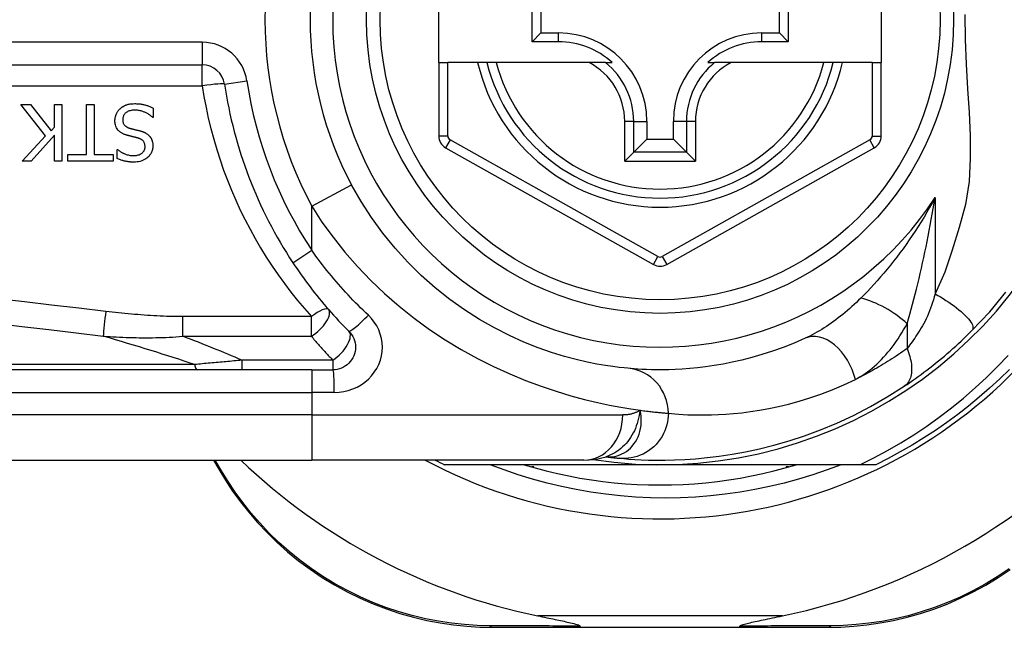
# Model space of a CAD drawing. Header units: inches. Extents: x 2.8 to 89.6, y 4.6 to 48.7.
# Tile 16 of 107: x 3.7 to 4.5, y 14.7 to 15.2. Entities that reach past the tile are written whole.
import ezdxf

# ---------------------------------------------------------------- set-up
doc = ezdxf.new("R2010")
doc.units = ezdxf.units.IN
doc.header["$MEASUREMENT"] = 0
doc.layers.add('Visible Edges(ANSI)', color=7, linetype='Continuous', lineweight=25)
doc.layers.add('Visible Tangent Edges(ANSI)', color=7, linetype='Continuous', lineweight=25)

msp = doc.modelspace()

# ---------------------------------------------------------------- linework, layer by layer
at = {"layer": 'Visible Edges(ANSI)'}
for p, q in [((4.03849, 15.17949), (4.03849, 15.25429)), ((4.42431, 15.25429), (4.42431, 15.17949)), ((4.11982, 15.19774), (4.11982, 15.23603)), ((4.34315, 15.23603), (4.34315, 15.19774)), ((4.1274, 15.22845), (4.1274, 15.20532)), ((4.33557, 15.20532), (4.33557, 15.22845)), ((4.11982, 15.19774), (4.1274, 15.20532)), ((4.1274, 15.20532), (4.1429, 15.20532)), ((4.32007, 15.20532), (4.33557, 15.20532)), ((4.34315, 15.19774), (4.33557, 15.20532)), ((4.1429, 15.19774), (4.11982, 15.19774)), ((4.34315, 15.19774), (4.32007, 15.19774)), ((4.03849, 15.17949), (4.03849, 15.11554)), ((4.03849, 15.17949), (4.04636, 15.17949)), ((4.07244, 15.17949), (4.04636, 15.17949)), ((4.08054, 15.17949), (4.07244, 15.17949)), ((4.08867, 15.17949), (4.08054, 15.17949)), ((4.16964, 15.17949), (4.08867, 15.17949)), ((4.18392, 15.17949), (4.16964, 15.17949)), ((4.18392, 15.17949), (4.18983, 15.17949)), ((4.27314, 15.17949), (4.27905, 15.17949)), ((4.29333, 15.17949), (4.27905, 15.17949)), ((4.37431, 15.17949), (4.29333, 15.17949)), ((4.38243, 15.17949), (4.37431, 15.17949)), ((4.39053, 15.17949), (4.38243, 15.17949)), ((4.41644, 15.17949), (4.39053, 15.17949)), ((4.41644, 15.17949), (4.42431, 15.17949)), ((4.42431, 15.11553), (4.42431, 15.17949)), ((3.18031, 15.17753), (3.83229, 15.17753)), ((3.69568, 15.11561), (3.67411, 15.14285)), ((3.67411, 15.14285), (3.6826, 15.14285)), ((3.6826, 15.14285), (3.70059, 15.11996)), ((3.70346, 15.14285), (3.71, 15.14285)), ((3.70346, 15.12319), (3.70346, 15.14285)), ((3.71, 15.14285), (3.71, 15.09364)), ((3.73149, 15.09946), (3.73149, 15.14285)), ((3.73149, 15.14285), (3.73803, 15.14285)), ((3.73803, 15.14285), (3.73803, 15.09946)), ((3.78964, 15.1399), (3.78964, 15.13169)), ((3.78964, 15.13169), (3.78916, 15.13169)), ((4.21992, 15.1283), (4.21992, 15.1128)), ((4.24305, 15.1128), (4.24305, 15.1283)), ((3.70059, 15.11996), (3.70346, 15.12319)), ((3.6753, 15.09364), (3.69568, 15.11561)), ((3.70346, 15.11625), (3.68328, 15.09364)), ((3.70346, 15.09364), (3.70346, 15.11625)), ((4.20849, 15.10137), (4.21992, 15.1128)), ((4.21992, 15.1128), (4.24305, 15.1128)), ((4.25448, 15.10137), (4.24305, 15.1128)), ((3.75809, 15.09595), (3.75809, 15.10377)), ((3.75809, 15.10377), (3.75857, 15.10377)), ((4.04452, 15.10524), (4.22571, 15.00359)), ((4.20849, 15.10137), (4.20065, 15.09353)), ((4.23727, 15.0036), (4.41828, 15.10523)), ((4.26232, 15.09353), (4.25448, 15.10137)), ((3.68328, 15.09364), (3.6753, 15.09364)), ((3.71, 15.09364), (3.70346, 15.09364)), ((3.71498, 15.09364), (3.71498, 15.09946)), ((3.71498, 15.09946), (3.73149, 15.09946)), ((3.75455, 15.09364), (3.71498, 15.09364)), ((3.73803, 15.09946), (3.75455, 15.09946)), ((3.75455, 15.09946), (3.75455, 15.09364)), ((3.92779, 14.91177), (3.27873, 14.91177)), ((3.92779, 14.91177), (3.94622, 14.91177)), ((4.18418, 14.83595), (4.18423, 14.83595)), ((3.27873, 14.83303), (3.92779, 14.83303)), ((3.84216, 14.83303), (3.84679, 14.82503)), ((4.16505, 14.83303), (3.92779, 14.83303)), ((4.23149, 14.82909), (4.0434, 14.82909)), ((4.12149, 14.82712), (4.11958, 14.82712)), ((4.12149, 14.82658), (4.12149, 14.82712)), ((4.40578, 14.82909), (4.23149, 14.82909)), ((4.34149, 14.82712), (4.34149, 14.82658)), ((4.3434, 14.82712), (4.34149, 14.82712)), ((4.41957, 14.82909), (4.40578, 14.82909)), ((4.08538, 14.68736), (4.16243, 14.68736)), ((4.16243, 14.68736), (4.30054, 14.68736)), ((4.30054, 14.68736), (4.37798, 14.68736))]:
    msp.add_line(p, q, dxfattribs=at)
at = {"layer": 'Visible Edges(ANSI)', "flags": 128}
for points in [[(3.76065, 15.13926), (3.76095, 15.13953), (3.76125, 15.13979), (3.76156, 15.14004), (3.76187, 15.14029), (3.76219, 15.14052), (3.76252, 15.14075), (3.76285, 15.14097), (3.76318, 15.14118), (3.76352, 15.14138), (3.76386, 15.14158), (3.76421, 15.14177), (3.76457, 15.14195), (3.76493, 15.14212), (3.76529, 15.14228), (3.76566, 15.14244), (3.76603, 15.14259), (3.76648, 15.14275), (3.76705, 15.14294), (3.76775, 15.14313), (3.76859, 15.14331), (3.76957, 15.14347), (3.77071, 15.14361), (3.77201, 15.1437), (3.77349, 15.14373)], [(3.77349, 15.14373), (3.77418, 15.14372), (3.77488, 15.14371), (3.77558, 15.14368), (3.77629, 15.14365), (3.777, 15.1436), (3.77771, 15.14353), (3.77842, 15.14345), (3.77913, 15.14336), (3.77983, 15.14325), (3.78053, 15.14312), (3.78122, 15.14297), (3.78189, 15.1428), (3.78256, 15.14262), (3.78322, 15.14242), (3.78388, 15.14221), (3.78453, 15.14199), (3.78518, 15.14176), (3.78583, 15.14152), (3.78648, 15.14128), (3.78712, 15.14102), (3.78776, 15.14076), (3.78839, 15.14048), (3.78902, 15.1402), (3.78964, 15.1399)], [(3.75618, 15.12881), (3.75619, 15.1293), (3.75621, 15.12979), (3.75626, 15.13028), (3.75631, 15.13076), (3.75639, 15.13124), (3.75648, 15.13171), (3.75658, 15.13218), (3.75671, 15.13265), (3.75684, 15.13312), (3.757, 15.13358), (3.75717, 15.13404), (3.75735, 15.1345), (3.75755, 15.13495), (3.75776, 15.13539), (3.75798, 15.13582), (3.75822, 15.13624), (3.75847, 15.13665), (3.75874, 15.13706), (3.75902, 15.13746), (3.75932, 15.13784), (3.75963, 15.13821), (3.75996, 15.13858), (3.76029, 15.13893), (3.76065, 15.13926)], [(3.77397, 15.13807), (3.77307, 15.13805), (3.77217, 15.138), (3.77127, 15.13791), (3.77037, 15.13777), (3.76949, 15.13758), (3.76863, 15.13733), (3.76783, 15.13703), (3.76713, 15.1367), (3.76653, 15.13636), (3.76602, 15.136), (3.76558, 15.13566), (3.76521, 15.13531), (3.76486, 15.13495), (3.76453, 15.13456), (3.76424, 15.13416), (3.76397, 15.13374), (3.76374, 15.13329), (3.76353, 15.13282), (3.76336, 15.13235), (3.76323, 15.13186), (3.76313, 15.13137), (3.76305, 15.13086), (3.76301, 15.13036), (3.763, 15.12985)], [(3.78916, 15.13169), (3.78869, 15.13212), (3.78821, 15.13253), (3.78772, 15.13294), (3.78722, 15.13333), (3.78671, 15.1337), (3.78619, 15.13406), (3.78567, 15.13441), (3.78513, 15.13474), (3.78459, 15.13506), (3.78403, 15.13536), (3.78347, 15.13565), (3.7829, 15.13593), (3.78232, 15.13619), (3.78172, 15.13644), (3.7811, 15.13668), (3.78044, 15.13692), (3.77974, 15.13715), (3.779, 15.13736), (3.77823, 15.13756), (3.77743, 15.13773), (3.7766, 15.13787), (3.77575, 15.13798), (3.77487, 15.13804), (3.77397, 15.13807)], [(3.76595, 15.11641), (3.76543, 15.11658), (3.7649, 15.11676), (3.76438, 15.11696), (3.76387, 15.11717), (3.76336, 15.11739), (3.76286, 15.11763), (3.76237, 15.11789), (3.76188, 15.11816), (3.76141, 15.11846), (3.76096, 15.11877), (3.76052, 15.1191), (3.76006, 15.11947), (3.75958, 15.11991), (3.75908, 15.12043), (3.75858, 15.12104), (3.75809, 15.12173), (3.75762, 15.12252), (3.75722, 15.12336), (3.75689, 15.12422), (3.75662, 15.12512), (3.75642, 15.12603), (3.75628, 15.12695), (3.75621, 15.12788), (3.75618, 15.12881)], [(3.763, 15.12985), (3.76302, 15.12923), (3.76307, 15.12862), (3.76316, 15.12801), (3.7633, 15.12741), (3.76348, 15.12682), (3.76372, 15.12626), (3.76397, 15.12577), (3.76424, 15.12535), (3.76452, 15.12499), (3.76478, 15.12469), (3.76503, 15.12444), (3.76529, 15.1242), (3.76557, 15.12398), (3.76585, 15.12377), (3.76614, 15.12358), (3.76644, 15.1234), (3.76675, 15.12323), (3.76707, 15.12307), (3.76739, 15.12292), (3.76772, 15.12278), (3.76805, 15.12265), (3.76839, 15.12253), (3.76872, 15.12242), (3.76906, 15.12231)], [(3.76906, 15.12231), (3.76943, 15.12221), (3.76978, 15.12212), (3.77011, 15.12203), (3.77042, 15.12194), (3.77072, 15.12186), (3.77101, 15.12179), (3.77129, 15.12172), (3.77157, 15.12165), (3.77185, 15.12158), (3.77213, 15.12151), (3.77242, 15.12144), (3.77271, 15.12137), (3.77302, 15.1213), (3.77334, 15.12122), (3.77367, 15.12114), (3.77403, 15.12105), (3.77441, 15.12096), (3.77481, 15.12086), (3.77525, 15.12076), (3.77571, 15.12064), (3.77621, 15.12052), (3.77675, 15.12038), (3.77733, 15.12024), (3.77796, 15.12008)], [(3.77796, 15.12008), (3.77824, 15.12), (3.77853, 15.11992), (3.77882, 15.11984), (3.7791, 15.11975), (3.77939, 15.11966), (3.77967, 15.11956), (3.77996, 15.11947), (3.78024, 15.11937), (3.78052, 15.11926), (3.7808, 15.11915), (3.78108, 15.11904), (3.78136, 15.11893), (3.78163, 15.11881), (3.7819, 15.11868), (3.78217, 15.11856), (3.78244, 15.11843), (3.78272, 15.11828), (3.78307, 15.11809), (3.78348, 15.11785), (3.78394, 15.11756), (3.78444, 15.1172), (3.78497, 15.11678), (3.78553, 15.11629), (3.78609, 15.11573)], [(3.77604, 15.11382), (3.77558, 15.11394), (3.77513, 15.11406), (3.77468, 15.11418), (3.77423, 15.11429), (3.77379, 15.1144), (3.77334, 15.11451), (3.77291, 15.11462), (3.77247, 15.11473), (3.77204, 15.11483), (3.77161, 15.11494), (3.77118, 15.11504), (3.77076, 15.11514), (3.77034, 15.11525), (3.76992, 15.11535), (3.76951, 15.11545), (3.7691, 15.11555), (3.76869, 15.11566), (3.76829, 15.11576), (3.76789, 15.11587), (3.7675, 15.11597), (3.76711, 15.11608), (3.76672, 15.11619), (3.76633, 15.1163), (3.76595, 15.11641)], [(3.78246, 15.10616), (3.78245, 15.10676), (3.7824, 15.10735), (3.78231, 15.10794), (3.78218, 15.10852), (3.782, 15.10909), (3.78178, 15.10964), (3.78153, 15.11012), (3.78126, 15.11055), (3.78099, 15.11091), (3.78071, 15.11123), (3.78044, 15.11151), (3.78015, 15.11177), (3.77986, 15.11202), (3.77955, 15.11224), (3.77923, 15.11246), (3.7789, 15.11266), (3.77857, 15.11285), (3.77822, 15.11302), (3.77787, 15.11318), (3.77751, 15.11333), (3.77715, 15.11347), (3.77678, 15.1136), (3.77641, 15.11371), (3.77604, 15.11382)], [(3.78609, 15.11573), (3.78629, 15.11551), (3.78649, 15.11528), (3.78667, 15.11505), (3.78685, 15.11482), (3.78703, 15.11458), (3.7872, 15.11433), (3.78736, 15.11409), (3.78751, 15.11383), (3.78766, 15.11358), (3.7878, 15.11332), (3.78794, 15.11306), (3.78807, 15.11279), (3.78819, 15.11252), (3.78831, 15.11224), (3.78842, 15.11197), (3.78853, 15.11166), (3.78866, 15.11129), (3.78879, 15.11086), (3.78891, 15.11036), (3.78903, 15.1098), (3.78913, 15.10917), (3.78921, 15.10847), (3.78926, 15.10769), (3.78928, 15.10684)], [(3.75857, 15.10377), (3.75894, 15.10345), (3.75931, 15.10314), (3.75969, 15.10284), (3.76008, 15.10255), (3.76048, 15.10226), (3.76088, 15.10199), (3.76129, 15.10173), (3.76171, 15.10148), (3.76214, 15.10123), (3.76257, 15.101), (3.763, 15.10077), (3.76343, 15.10056), (3.76387, 15.10035), (3.76432, 15.10014), (3.76481, 15.09993), (3.7654, 15.09969), (3.76606, 15.09945), (3.76682, 15.09921), (3.76765, 15.09898), (3.76856, 15.09878), (3.76948, 15.09863), (3.77042, 15.09851), (3.77135, 15.09845), (3.77229, 15.09843)], [(3.77229, 15.09843), (3.77315, 15.09844), (3.774, 15.09851), (3.77485, 15.09861), (3.77568, 15.09877), (3.77651, 15.09899), (3.77731, 15.09926), (3.77806, 15.09959), (3.77872, 15.09994), (3.77928, 15.10029), (3.77977, 15.10065), (3.78017, 15.10099), (3.78051, 15.10131), (3.78082, 15.10164), (3.7811, 15.10198), (3.78136, 15.10234), (3.78159, 15.10272), (3.7818, 15.10311), (3.78198, 15.10352), (3.78213, 15.10395), (3.78226, 15.10438), (3.78235, 15.10482), (3.78241, 15.10526), (3.78245, 15.10571), (3.78246, 15.10616)], [(3.78928, 15.10684), (3.78926, 15.10604), (3.78919, 15.10524), (3.78908, 15.10445), (3.78892, 15.10368), (3.78872, 15.10291), (3.78846, 15.10215), (3.78815, 15.10141), (3.78779, 15.10069), (3.78739, 15.1), (3.78695, 15.09934), (3.78646, 15.09871), (3.78594, 15.0981), (3.78537, 15.09751), (3.78471, 15.09689), (3.78392, 15.09624), (3.78302, 15.09559), (3.78198, 15.09496), (3.7808, 15.09436), (3.77952, 15.09385), (3.77821, 15.09344), (3.77686, 15.09313), (3.77549, 15.09292), (3.77411, 15.0928), (3.77273, 15.09276)], [(3.77273, 15.09276), (3.77216, 15.09277), (3.77159, 15.09278), (3.77103, 15.0928), (3.77046, 15.09283), (3.76989, 15.09286), (3.76933, 15.09291), (3.76876, 15.09296), (3.7682, 15.09302), (3.76764, 15.09309), (3.76707, 15.09318), (3.76651, 15.09327), (3.76595, 15.09337), (3.7654, 15.09348), (3.76484, 15.0936), (3.76427, 15.09373), (3.76367, 15.09388), (3.76304, 15.09406), (3.76238, 15.09425), (3.76171, 15.09447), (3.76101, 15.09471), (3.7603, 15.09498), (3.75958, 15.09527), (3.75884, 15.0956), (3.75809, 15.09595)], [(4.20346, 14.91306), (4.20023, 14.91337), (4.19586, 14.91385), (4.19039, 14.91455), (4.18385, 14.91551), (4.17629, 14.91679), (4.16777, 14.91849), (4.15832, 14.92067), (4.14801, 14.92341), (4.13689, 14.92684), (4.12509, 14.931), (4.11277, 14.93593), (4.10006, 14.94166), (4.08708, 14.94821), (4.074, 14.95561), (4.06093, 14.9639), (4.04804, 14.97309), (4.03546, 14.98314), (4.02327, 14.99401), (4.01156, 15.00562), (4.00038, 15.01792), (3.98982, 15.03085), (3.97993, 15.04436), (3.9708, 15.05838), (3.9625, 15.07286)], [(3.91138, 15.00504), (3.91316, 15.00237), (3.91497, 14.99971), (3.91681, 14.99706), (3.91866, 14.99443), (3.92054, 14.99181), (3.92244, 14.98921), (3.92436, 14.98662), (3.92631, 14.98405), (3.92827, 14.9815), (3.93026, 14.97896), (3.93227, 14.97644), (3.9343, 14.97394), (3.93635, 14.97145), (3.93841, 14.96898), (3.9405, 14.96654), (3.94261, 14.96411), (3.94474, 14.96169), (3.94689, 14.9593), (3.94905, 14.95693), (3.95123, 14.95458), (3.95343, 14.95225), (3.95565, 14.94994), (3.95789, 14.94765), (3.96014, 14.94538)], [(4.50338, 14.94592), (4.51885, 14.96237), (4.53306, 14.97934)], [(4.44442, 14.8975), (4.44679, 14.89909), (4.44919, 14.90073), (4.45162, 14.90242), (4.45408, 14.90416), (4.45656, 14.90594), (4.45906, 14.90776), (4.46158, 14.90963), (4.46411, 14.91154), (4.46664, 14.91349), (4.46919, 14.91548), (4.47174, 14.91751), (4.47429, 14.91958), (4.47682, 14.92166), (4.47934, 14.92378), (4.48184, 14.92591), (4.48433, 14.92807), (4.48679, 14.93024), (4.48923, 14.93243), (4.49165, 14.93465), (4.49405, 14.93687), (4.49642, 14.93912), (4.49877, 14.94137), (4.50109, 14.94364), (4.50338, 14.94592)], [(3.96014, 14.94538), (3.96142, 14.94395), (3.96256, 14.94241), (3.96355, 14.94075), (3.96437, 14.939), (3.96503, 14.93719), (3.96551, 14.93531), (3.9658, 14.9334), (3.96591, 14.93147), (3.96581, 14.92954), (3.96552, 14.92763), (3.96505, 14.92575), (3.96439, 14.92392), (3.96356, 14.92217), (3.96257, 14.92051), (3.96142, 14.91896), (3.96014, 14.91753), (3.95871, 14.91624), (3.95716, 14.91509), (3.95551, 14.9141), (3.95377, 14.91327), (3.95195, 14.91262), (3.95007, 14.91215), (3.94815, 14.91186), (3.94622, 14.91177)], [(4.35795, 14.93921), (4.3483, 14.93502), (4.33879, 14.93126), (4.32946, 14.92793), (4.32033, 14.92499), (4.31143, 14.92243), (4.30279, 14.92022), (4.29443, 14.91833), (4.28637, 14.91675), (4.27863, 14.91543), (4.2712, 14.91436), (4.26409, 14.91351), (4.25731, 14.91285), (4.25087, 14.91238), (4.24476, 14.91205), (4.239, 14.91186), (4.2336, 14.91178), (4.22855, 14.91178), (4.22387, 14.91185), (4.21954, 14.91199), (4.21558, 14.91217), (4.21199, 14.91238), (4.20877, 14.91261), (4.20593, 14.91284), (4.20346, 14.91306)], [(4.40578, 14.82909), (4.41782, 14.83506), (4.42967, 14.84141), (4.4413, 14.84813), (4.45272, 14.85521), (4.46392, 14.86266), (4.47487, 14.87046), (4.48559, 14.87862), (4.49605, 14.88712), (4.50625, 14.89596), (4.51614, 14.90511), (4.52573, 14.91456), (4.53501, 14.92431)], [(4.53625, 14.91212), (4.52766, 14.90377), (4.51883, 14.89565), (4.50979, 14.88778), (4.50052, 14.88017), (4.49105, 14.87281), (4.48138, 14.86573), (4.47152, 14.85891), (4.46147, 14.85238), (4.45124, 14.84612), (4.44084, 14.84015), (4.43028, 14.83447), (4.41957, 14.82909)], [(4.19623, 14.83465), (4.19995, 14.83433), (4.20433, 14.83399), (4.20936, 14.83367), (4.21504, 14.83338), (4.22137, 14.83316), (4.22833, 14.83304), (4.23593, 14.83305), (4.24414, 14.83324), (4.25297, 14.83363), (4.26241, 14.83428), (4.27243, 14.83522), (4.28303, 14.83651), (4.29419, 14.83818), (4.30588, 14.84031), (4.31809, 14.84293), (4.33079, 14.8461), (4.34394, 14.84987), (4.35749, 14.8543), (4.37142, 14.85944), (4.38567, 14.86536), (4.40016, 14.87207), (4.41484, 14.87965), (4.42961, 14.88811), (4.44442, 14.8975)], [(4.16505, 14.83303), (4.1746, 14.83373), (4.18448, 14.83605)], [(4.18423, 14.83595), (4.18489, 14.83587), (4.18553, 14.83579), (4.18616, 14.83571), (4.18678, 14.83564), (4.18738, 14.83557), (4.18797, 14.8355), (4.18855, 14.83544), (4.18911, 14.83538), (4.18966, 14.83531), (4.19019, 14.83526), (4.19072, 14.8352), (4.19122, 14.83515), (4.19172, 14.83509), (4.1922, 14.83505), (4.19266, 14.835), (4.19311, 14.83495), (4.19355, 14.83491), (4.19398, 14.83487), (4.19439, 14.83483), (4.19478, 14.83479), (4.19517, 14.83475), (4.19554, 14.83472), (4.19589, 14.83468), (4.19623, 14.83465)], [(4.38927, 14.82909), (4.37703, 14.82449), (4.36464, 14.82027), (4.35214, 14.81644), (4.33953, 14.81301), (4.32684, 14.80998), (4.31407, 14.80734), (4.30122, 14.80511), (4.28832, 14.80328), (4.27537, 14.80185), (4.26237, 14.80083), (4.24934, 14.80022), (4.23629, 14.80001), (4.22322, 14.80021), (4.21015, 14.80082), (4.19711, 14.80185), (4.18412, 14.80328), (4.1712, 14.80511), (4.15834, 14.80735), (4.14558, 14.80998), (4.1329, 14.81302), (4.12033, 14.81645), (4.10787, 14.82027), (4.09553, 14.82449), (4.08332, 14.82909)], [(4.11293, 14.82909), (4.12256, 14.82628), (4.13225, 14.82371), (4.142, 14.82137), (4.1518, 14.81928), (4.16166, 14.81743), (4.17155, 14.81583), (4.18149, 14.81447), (4.19145, 14.81336), (4.20144, 14.81249), (4.21144, 14.81187), (4.22146, 14.8115), (4.23149, 14.81138), (4.24151, 14.8115), (4.25153, 14.81187), (4.26154, 14.81249), (4.27152, 14.81336), (4.28149, 14.81447), (4.29142, 14.81583), (4.30132, 14.81743), (4.31117, 14.81928), (4.32098, 14.82137), (4.33073, 14.82371), (4.34042, 14.82628), (4.35004, 14.82909)], [(3.84679, 14.82503), (3.85254, 14.81554), (3.8588, 14.80611), (3.86556, 14.79679), (3.87282, 14.78761), (3.88057, 14.77861), (3.8888, 14.76985), (3.8975, 14.76135), (3.90667, 14.75316), (3.9163, 14.74533), (3.92636, 14.7379), (3.93679, 14.7309), (3.94756, 14.72437), (3.9586, 14.71831), (3.96988, 14.71277), (3.98135, 14.70777), (3.99296, 14.70332), (4.00465, 14.69945), (4.01638, 14.69614), (4.02812, 14.69338), (4.03982, 14.69115), (4.05145, 14.68946), (4.06295, 14.68827), (4.07428, 14.68758), (4.08538, 14.68736)], [(4.37798, 14.68736), (4.38905, 14.68758), (4.40034, 14.68827), (4.41182, 14.68945), (4.42342, 14.69113), (4.43509, 14.69335), (4.44679, 14.69609), (4.4585, 14.69939), (4.47016, 14.70324), (4.48174, 14.70766), (4.49319, 14.71264), (4.50445, 14.71816), (4.51548, 14.72418), (4.52623, 14.73069), (4.53666, 14.73766)], [(4.12482, 14.69736), (4.12682, 14.69695), (4.12879, 14.69654), (4.13073, 14.69615), (4.13264, 14.69575), (4.13451, 14.69537), (4.13634, 14.69499), (4.13812, 14.69462), (4.13987, 14.69425), (4.14156, 14.6939), (4.1432, 14.69355), (4.14479, 14.69321), (4.14632, 14.69288), (4.14779, 14.69257), (4.14919, 14.69226), (4.15053, 14.69196), (4.15191, 14.69164), (4.15337, 14.6913), (4.15488, 14.69094), (4.15637, 14.69056), (4.15778, 14.69018), (4.15908, 14.68979), (4.16028, 14.68938), (4.16127, 14.68894), (4.16183, 14.68843)], [(4.30115, 14.68843), (4.30154, 14.68884), (4.30225, 14.6892), (4.30309, 14.68952), (4.30404, 14.68984), (4.30505, 14.69014), (4.30611, 14.69043), (4.30727, 14.69073), (4.30854, 14.69105), (4.3099, 14.69137), (4.31134, 14.69171), (4.31286, 14.69205), (4.31446, 14.6924), (4.31611, 14.69277), (4.31783, 14.69313), (4.3196, 14.69351), (4.32143, 14.6939), (4.32334, 14.6943), (4.3253, 14.69471), (4.32732, 14.69513), (4.3294, 14.69556), (4.33152, 14.696), (4.33369, 14.69644), (4.3359, 14.6969), (4.33815, 14.69736)], [(4.16243, 14.68736), (4.1624, 14.68736), (4.16238, 14.68737), (4.16235, 14.68738), (4.16233, 14.68739), (4.1623, 14.68741), (4.16227, 14.68743), (4.16225, 14.68745), (4.16222, 14.68748), (4.1622, 14.68751), (4.16217, 14.68755), (4.16215, 14.68759), (4.16212, 14.68763), (4.1621, 14.68768), (4.16207, 14.68773), (4.16205, 14.68778), (4.16202, 14.68784), (4.162, 14.6879), (4.16197, 14.68797), (4.16195, 14.68804), (4.16192, 14.68811), (4.1619, 14.68818), (4.16188, 14.68826), (4.16185, 14.68835), (4.16183, 14.68843)], [(4.30054, 14.68736), (4.30057, 14.68736), (4.3006, 14.68737), (4.30062, 14.68738), (4.30065, 14.68739), (4.30067, 14.68741), (4.3007, 14.68743), (4.30073, 14.68745), (4.30075, 14.68748), (4.30078, 14.68751), (4.3008, 14.68755), (4.30083, 14.68759), (4.30085, 14.68763), (4.30088, 14.68768), (4.3009, 14.68773), (4.30093, 14.68778), (4.30095, 14.68784), (4.30098, 14.6879), (4.301, 14.68797), (4.30103, 14.68804), (4.30105, 14.68811), (4.30107, 14.68818), (4.3011, 14.68826), (4.30112, 14.68835), (4.30115, 14.68843)]]:
    msp.add_lwpolyline(points, dxfattribs=at)
at = {"layer": 'Visible Edges(ANSI)'}
msp.add_circle((4.23149, 15.21689), 0.25591, dxfattribs=at)
for centre, radius, start, end in [((4.23149, 15.21689), 0.43504, 241.92751, 118.07249), ((4.23149, 15.21689), 0.3878, 261.33391, 70.21195), ((4.23149, 15.21689), 0.30512, 151.83282, 208.16718), ((4.1429, 15.1283), 0.07702, 0, 90), ((4.32007, 15.1283), 0.07702, 90, 180), ((4.1429, 15.1283), 0.06944, 47.48259, 90), ((4.32007, 15.1283), 0.06944, 90, 132.51741), ((4.23149, 15.21689), 0.15551, 193.91643, 346.08357), ((3.83229, 15.15784), 0.01969, 8.41327, 90), ((4.23149, 15.21689), 0.38386, 188.41327, 213.49631), ((4.0503, 15.11554), 0.01181, 180, 240.70877), ((4.4125, 15.11553), 0.01181, 299.31319, 0), ((4.23148, 15.0139), 0.01181, 240.70877, 299.31319), ((4.23149, 15.21603), 0.52953, 281.6205, 318.6133), ((4.23149, 15.21603), 0.52953, 226.3272, 258.3795), ((4.23149, 15.21689), 0.431, 242.95157, 244.12615)]:
    msp.add_arc(centre, radius, start, end, dxfattribs=at)
at = {"layer": 'Visible Tangent Edges(ANSI)'}
for p, q in [((4.1429, 15.19774), (4.1429, 15.20532)), ((4.32007, 15.19774), (4.32007, 15.20532)), ((3.83229, 15.19721), (3.18031, 15.19721)), ((3.83229, 15.19721), (3.83229, 15.17753)), ((4.04636, 15.11554), (4.04636, 15.17949)), ((4.41644, 15.17949), (4.41644, 15.11553)), ((3.83229, 15.15923), (3.83229, 15.17753)), ((3.85176, 15.16072), (3.87123, 15.1636)), ((3.18031, 15.15923), (3.83229, 15.15923)), ((4.20065, 15.09353), (4.20065, 15.1283)), ((4.20849, 15.1283), (4.20065, 15.1283)), ((4.20849, 15.10137), (4.20849, 15.1283)), ((4.20849, 15.1283), (4.21992, 15.1283)), ((4.25448, 15.1283), (4.24305, 15.1283)), ((4.26232, 15.1283), (4.25448, 15.1283)), ((4.25448, 15.1283), (4.25448, 15.10137)), ((4.26232, 15.1283), (4.26232, 15.09353)), ((4.03849, 15.11554), (4.04636, 15.11554)), ((4.04837, 15.1121), (4.04452, 15.10524)), ((4.22956, 15.01046), (4.04837, 15.1121)), ((4.41443, 15.1121), (4.23341, 15.01046)), ((4.41828, 15.10523), (4.41443, 15.1121)), ((4.41644, 15.11553), (4.42431, 15.11553)), ((4.25448, 15.10137), (4.20849, 15.10137)), ((4.20065, 15.09353), (4.26232, 15.09353)), ((3.92779, 15.05427), (3.9625, 15.07286)), ((4.47119, 15.06193), (4.47119, 14.97799)), ((3.92779, 15.01591), (3.92779, 15.05427)), ((3.91138, 15.00504), (3.92779, 15.01591)), ((4.22571, 15.00359), (4.22956, 15.01046)), ((4.23341, 15.01046), (4.23727, 15.0036)), ((3.92745, 14.9581), (3.81525, 14.9581)), ((3.81525, 14.941), (3.81525, 14.9581)), ((3.92745, 14.941), (3.92745, 14.9581)), ((4.44689, 14.95193), (4.44689, 14.93026)), ((3.81525, 14.941), (3.92745, 14.941)), ((3.86687, 14.92011), (3.86687, 14.91177)), ((3.94622, 14.92011), (3.86687, 14.92011)), ((3.94622, 14.92011), (3.94622, 14.91177)), ((3.82555, 14.91636), (3.27641, 14.91636)), ((3.92779, 14.91177), (3.92779, 14.89208)), ((3.27873, 14.89208), (3.92779, 14.89208)), ((3.94745, 14.89208), (3.92779, 14.89208)), ((3.92779, 14.89208), (3.92779, 14.8724)), ((3.92779, 14.8724), (3.27873, 14.8724)), ((3.92779, 14.8724), (4.19895, 14.8724)), ((3.92779, 14.8724), (3.92779, 14.83303)), ((3.84916, 14.82358), (3.84365, 14.83303)), ((4.33815, 14.69736), (4.12482, 14.69736))]:
    msp.add_line(p, q, dxfattribs=at)
at = {"layer": 'Visible Tangent Edges(ANSI)', "flags": 128}
for points in [[(4.49726, 15.22131), (4.49751, 15.19968), (4.4984, 15.17799), (4.4996, 15.15677), (4.50083, 15.1361), (4.50177, 15.11584), (4.50198, 15.09586), (4.5009, 15.07595), (4.4978, 15.05583), (4.49221, 15.03579), (4.48627, 15.01616), (4.47983, 14.99692), (4.47119, 14.97799)], [(3.83229, 15.15923), (3.83383, 15.14984), (3.8356, 15.1405), (3.8376, 15.13121), (3.83983, 15.12198), (3.84228, 15.11282), (3.84495, 15.10373), (3.84784, 15.09472), (3.85095, 15.08579), (3.85427, 15.07695), (3.8578, 15.06821), (3.86153, 15.05956), (3.86547, 15.05102), (3.86961, 15.04259), (3.87395, 15.03428), (3.87848, 15.02608), (3.88321, 15.018), (3.88812, 15.01004), (3.89321, 15.00221), (3.89848, 14.99451), (3.90394, 14.98695), (3.90956, 14.97952), (3.91536, 14.97223), (3.92132, 14.96509), (3.92745, 14.9581)], [(4.47119, 15.06193), (4.46888, 15.05759), (4.46652, 15.05331), (4.4641, 15.04908), (4.46165, 15.04491), (4.45915, 15.04079), (4.45661, 15.03673), (4.45403, 15.03273), (4.45141, 15.02878), (4.44876, 15.0249), (4.44608, 15.02108), (4.44337, 15.01732), (4.44064, 15.01362), (4.43788, 15.00998), (4.43509, 15.00641), (4.43229, 15.00289), (4.42945, 14.99944), (4.4266, 14.99604), (4.42374, 14.99271), (4.42086, 14.98945), (4.41798, 14.98625), (4.4151, 14.98313), (4.41222, 14.98008), (4.40935, 14.97711), (4.4065, 14.97423)], [(4.44689, 14.95193), (4.44808, 14.95606), (4.44927, 14.96027), (4.45044, 14.96454), (4.45161, 14.96888), (4.45277, 14.97326), (4.45391, 14.97769), (4.45503, 14.98216), (4.45614, 14.98667), (4.45723, 14.9912), (4.4583, 14.99576), (4.45935, 15.00034), (4.46038, 15.00494), (4.46139, 15.00957), (4.46239, 15.01423), (4.46336, 15.01892), (4.46432, 15.02362), (4.46525, 15.02835), (4.46616, 15.0331), (4.46706, 15.03787), (4.46793, 15.04265), (4.46878, 15.04745), (4.46961, 15.05226), (4.47041, 15.05709), (4.47119, 15.06193)], [(3.92779, 15.05427), (3.93668, 15.04057), (3.94632, 15.02722), (3.95666, 15.01426), (3.96764, 15.00174), (3.97923, 14.98968), (3.99135, 14.97813), (4.00395, 14.96712), (4.01699, 14.9567), (4.03041, 14.9469), (4.04415, 14.93776), (4.05813, 14.92932), (4.07224, 14.92159), (4.08637, 14.91456), (4.1004, 14.90821), (4.11424, 14.90252), (4.12779, 14.89746), (4.14093, 14.89303), (4.15357, 14.88919), (4.16559, 14.88594), (4.1769, 14.88323), (4.18744, 14.881), (4.19716, 14.87917), (4.20603, 14.8777), (4.21402, 14.87654)], [(3.97714, 14.9593), (3.97486, 14.96145), (3.9726, 14.96363), (3.97035, 14.96582), (3.96813, 14.96803), (3.96592, 14.97026), (3.96373, 14.97251), (3.96155, 14.97478), (3.9594, 14.97707), (3.95727, 14.97937), (3.95515, 14.9817), (3.95306, 14.98404), (3.95099, 14.9864), (3.94893, 14.98877), (3.9469, 14.99116), (3.94489, 14.99357), (3.9429, 14.99599), (3.94093, 14.99843), (3.93899, 15.00089), (3.93706, 15.00335), (3.93516, 15.00584), (3.93329, 15.00833), (3.93143, 15.01085), (3.9296, 15.01337), (3.92779, 15.01591)], [(3.74827, 14.9626), (3.7246, 14.96537), (3.70093, 14.96814), (3.67726, 14.97092), (3.65359, 14.97371)], [(4.4065, 14.97423), (4.40459, 14.97235), (4.40267, 14.97051), (4.40074, 14.96869), (4.39878, 14.9669), (4.39681, 14.96515), (4.39483, 14.96343), (4.39284, 14.96175), (4.39084, 14.9601), (4.38882, 14.95849), (4.38681, 14.95692), (4.38478, 14.95538), (4.38274, 14.95389), (4.3807, 14.95243), (4.37865, 14.95101), (4.37659, 14.94963), (4.37452, 14.94829), (4.37244, 14.94699), (4.37036, 14.94574), (4.36829, 14.94453), (4.36621, 14.94336), (4.36414, 14.94225), (4.36207, 14.94118), (4.36, 14.94017), (4.35795, 14.93921)], [(4.47119, 14.97799), (4.47051, 14.97542), (4.46978, 14.97287), (4.46901, 14.97036), (4.4682, 14.96788), (4.46735, 14.96546), (4.46645, 14.96308), (4.46551, 14.96075), (4.46453, 14.95849), (4.46352, 14.95629), (4.46247, 14.95415), (4.46139, 14.9521), (4.46028, 14.95012), (4.45915, 14.94822), (4.458, 14.9464), (4.45686, 14.94461), (4.45572, 14.94286), (4.45459, 14.94115), (4.45346, 14.93947), (4.45233, 14.93783), (4.45122, 14.93623), (4.45012, 14.93467), (4.44903, 14.93316), (4.44795, 14.93169), (4.44689, 14.93026)], [(4.47119, 14.97799), (4.47356, 14.97667), (4.47595, 14.97527), (4.47836, 14.97381), (4.48076, 14.97229), (4.48314, 14.97072), (4.48548, 14.96911), (4.48776, 14.96747), (4.48995, 14.96581), (4.49205, 14.96414), (4.49402, 14.96248), (4.49586, 14.96083), (4.49754, 14.95922), (4.49905, 14.95766), (4.50037, 14.95615), (4.50152, 14.95471), (4.50246, 14.95334), (4.50321, 14.95207), (4.50377, 14.95089), (4.50413, 14.9498), (4.50431, 14.94882), (4.50431, 14.94794), (4.50415, 14.94717), (4.50383, 14.94649), (4.50338, 14.94592)], [(3.81525, 14.9581), (3.81245, 14.95811), (3.80965, 14.95814), (3.80685, 14.95819), (3.80405, 14.95826), (3.80125, 14.95835), (3.79845, 14.95845), (3.79566, 14.95857), (3.79286, 14.95871), (3.79007, 14.95886), (3.78727, 14.95903), (3.78448, 14.95921), (3.78168, 14.95941), (3.77889, 14.95961), (3.7761, 14.95983), (3.77331, 14.96006), (3.77053, 14.9603), (3.76774, 14.96056), (3.76495, 14.96082), (3.76217, 14.96109), (3.75939, 14.96138), (3.75661, 14.96167), (3.75382, 14.96197), (3.75104, 14.96228), (3.74827, 14.9626)], [(3.94745, 14.89208), (3.95157, 14.89228), (3.95566, 14.89284), (3.95966, 14.89379), (3.96354, 14.89509), (3.96726, 14.89675), (3.97079, 14.89873), (3.97409, 14.90102), (3.97713, 14.9036), (3.97988, 14.90646), (3.98232, 14.90957), (3.98443, 14.91289), (3.9862, 14.91639), (3.98761, 14.92004), (3.98863, 14.9238), (3.98925, 14.92762), (3.98944, 14.93149), (3.98922, 14.93535), (3.98859, 14.93917), (3.98756, 14.94292), (3.98617, 14.94655), (3.98441, 14.95005), (3.98231, 14.95336), (3.97988, 14.95645), (3.97714, 14.9593)], [(3.65127, 14.95249), (3.67493, 14.94963), (3.6986, 14.94677), (3.72227, 14.94392), (3.74594, 14.94108)], [(4.40173, 14.90338), (4.40389, 14.90449), (4.40603, 14.9057), (4.40816, 14.90702), (4.41028, 14.90843), (4.41238, 14.90994), (4.41446, 14.91153), (4.41651, 14.91322), (4.41854, 14.91498), (4.42055, 14.91682), (4.42252, 14.91873), (4.42447, 14.92071), (4.42639, 14.92275), (4.42827, 14.92487), (4.43013, 14.92705), (4.43196, 14.92929), (4.43375, 14.93159), (4.43552, 14.93395), (4.43725, 14.93637), (4.43895, 14.93884), (4.44062, 14.94137), (4.44224, 14.94394), (4.44383, 14.94656), (4.44538, 14.94922), (4.44689, 14.95193)], [(3.74594, 14.94108), (3.74879, 14.94089), (3.75164, 14.94072), (3.7545, 14.94055), (3.75736, 14.9404), (3.76022, 14.94026), (3.76308, 14.94014), (3.76595, 14.94003), (3.76882, 14.93993), (3.77169, 14.93985), (3.77457, 14.93979), (3.77745, 14.93974), (3.78034, 14.93972), (3.78322, 14.9397), (3.78612, 14.93971), (3.78901, 14.93974), (3.79191, 14.93978), (3.79482, 14.93985), (3.79772, 14.93994), (3.80063, 14.94005), (3.80355, 14.94019), (3.80647, 14.94035), (3.80939, 14.94054), (3.81232, 14.94075), (3.81525, 14.941)], [(3.92745, 14.941), (3.92821, 14.94009), (3.92897, 14.9392), (3.92973, 14.9383), (3.9305, 14.93741), (3.93127, 14.93651), (3.93204, 14.93563), (3.93281, 14.93474), (3.93358, 14.93386), (3.93436, 14.93298), (3.93513, 14.9321), (3.93591, 14.93123), (3.93669, 14.93036), (3.93748, 14.92949), (3.93826, 14.92862), (3.93905, 14.92776), (3.93984, 14.9269), (3.94063, 14.92604), (3.94142, 14.92518), (3.94222, 14.92433), (3.94302, 14.92348), (3.94381, 14.92264), (3.94462, 14.92179), (3.94542, 14.92095), (3.94622, 14.92011)], [(4.44689, 14.93026), (4.44499, 14.92892), (4.44308, 14.92759), (4.44118, 14.92628), (4.43928, 14.925), (4.4374, 14.92375), (4.43551, 14.92251), (4.43363, 14.92129), (4.43174, 14.92009), (4.42985, 14.91891), (4.42796, 14.91775), (4.42607, 14.9166), (4.42418, 14.91548), (4.42229, 14.91437), (4.42041, 14.91328), (4.41852, 14.9122), (4.41664, 14.91115), (4.41476, 14.91012), (4.41289, 14.9091), (4.41102, 14.9081), (4.40916, 14.90712), (4.40729, 14.90616), (4.40544, 14.90522), (4.40358, 14.90429), (4.40173, 14.90338)], [(4.44689, 14.93026), (4.44755, 14.92858), (4.44817, 14.92689), (4.44873, 14.92518), (4.44923, 14.92346), (4.44967, 14.92174), (4.45004, 14.92002), (4.45035, 14.91832), (4.45058, 14.91664), (4.45073, 14.91499), (4.45082, 14.91337), (4.45082, 14.9118), (4.45075, 14.91027), (4.45059, 14.9088), (4.45036, 14.90739), (4.45006, 14.90604), (4.44968, 14.90477), (4.44924, 14.90357), (4.44872, 14.90245), (4.44814, 14.90142), (4.4475, 14.90047), (4.4468, 14.8996), (4.44605, 14.89881), (4.44526, 14.89812), (4.44442, 14.8975)], [(3.86687, 14.92011), (3.86514, 14.91995), (3.86341, 14.91979), (3.86167, 14.91963), (3.85994, 14.91947), (3.85821, 14.91931), (3.85648, 14.91915), (3.85475, 14.91899), (3.85302, 14.91883), (3.85129, 14.91867), (3.84956, 14.91851), (3.84784, 14.91835), (3.84611, 14.9182), (3.84439, 14.91804), (3.84266, 14.91788), (3.84094, 14.91773), (3.83922, 14.91758), (3.83751, 14.91742), (3.83579, 14.91727), (3.83408, 14.91712), (3.83237, 14.91696), (3.83066, 14.91681), (3.82895, 14.91666), (3.82725, 14.91651), (3.82555, 14.91636)], [(4.23871, 14.87386), (4.24132, 14.87361), (4.24432, 14.87335), (4.24771, 14.87309), (4.2515, 14.87285), (4.25568, 14.87265), (4.26024, 14.87249), (4.26519, 14.87241), (4.27051, 14.87241), (4.27621, 14.8725), (4.28229, 14.87272), (4.28873, 14.87309), (4.29553, 14.87362), (4.30269, 14.87436), (4.31019, 14.87532), (4.31803, 14.87653), (4.3262, 14.87802), (4.3347, 14.87981), (4.34352, 14.88194), (4.35264, 14.88443), (4.36203, 14.88733), (4.37166, 14.89064), (4.38152, 14.89441), (4.39155, 14.89865), (4.40173, 14.90338)], [(4.21402, 14.87654), (4.21366, 14.87415), (4.21324, 14.87181), (4.21274, 14.8695), (4.21216, 14.86724), (4.21151, 14.86503), (4.21077, 14.86287), (4.20996, 14.86076), (4.20906, 14.8587), (4.20807, 14.8567), (4.207, 14.85475), (4.20584, 14.85286), (4.2046, 14.85104), (4.20327, 14.8493), (4.20187, 14.84763), (4.2004, 14.84605), (4.19886, 14.84455), (4.19725, 14.84314), (4.19558, 14.84182), (4.19385, 14.8406), (4.19206, 14.83948), (4.19023, 14.83846), (4.18835, 14.83755), (4.18643, 14.83674), (4.18448, 14.83605)], [(4.18551, 14.83585), (4.18769, 14.83582), (4.18987, 14.83598), (4.19204, 14.83632), (4.19417, 14.83684), (4.19626, 14.83754), (4.19828, 14.83841), (4.20024, 14.83946), (4.20213, 14.84068), (4.20393, 14.84207), (4.20563, 14.84361), (4.20722, 14.84529), (4.20869, 14.84712), (4.21003, 14.84908), (4.21123, 14.85117), (4.21229, 14.85337), (4.21319, 14.85568), (4.21393, 14.85808), (4.2145, 14.86056), (4.21489, 14.86311), (4.21511, 14.86572), (4.21513, 14.86838), (4.21496, 14.87108), (4.21459, 14.8738), (4.21402, 14.87654)], [(4.23871, 14.87386), (4.23863, 14.8714), (4.23839, 14.86889), (4.23798, 14.86635), (4.23739, 14.86378), (4.23662, 14.86121), (4.23566, 14.85865), (4.2345, 14.85612), (4.23316, 14.85365), (4.23162, 14.85127), (4.22991, 14.84898), (4.22803, 14.84681), (4.22599, 14.84478), (4.2238, 14.84291), (4.2215, 14.84122), (4.21909, 14.8397), (4.2166, 14.83838), (4.21405, 14.83725), (4.21146, 14.83632), (4.20886, 14.83558), (4.20626, 14.83504), (4.20368, 14.83469), (4.20114, 14.83451), (4.19865, 14.83451), (4.19623, 14.83465)], [(4.21402, 14.87654), (4.21347, 14.87619), (4.21291, 14.87587), (4.21234, 14.87555), (4.21177, 14.87525), (4.21119, 14.87497), (4.2106, 14.8747), (4.21001, 14.87445), (4.2094, 14.87421), (4.20879, 14.87399), (4.20818, 14.87378), (4.20756, 14.87358), (4.20693, 14.87341), (4.20629, 14.87324), (4.20565, 14.87309), (4.20501, 14.87296), (4.20435, 14.87284), (4.2037, 14.87274), (4.20303, 14.87265), (4.20236, 14.87257), (4.20169, 14.87251), (4.20101, 14.87246), (4.20033, 14.87243), (4.19964, 14.87241), (4.19895, 14.8724)], [(4.21402, 14.87654), (4.21548, 14.87634), (4.2169, 14.87615), (4.21829, 14.87598), (4.21964, 14.87581), (4.22096, 14.87564), (4.22224, 14.87549), (4.22348, 14.87535), (4.22469, 14.87521), (4.22585, 14.87508), (4.22698, 14.87496), (4.22807, 14.87484), (4.22912, 14.87473), (4.23014, 14.87463), (4.23111, 14.87453), (4.23205, 14.87444), (4.23295, 14.87436), (4.2338, 14.87428), (4.23462, 14.8742), (4.2354, 14.87413), (4.23614, 14.87407), (4.23685, 14.87401), (4.23751, 14.87395), (4.23813, 14.8739), (4.23871, 14.87386)], [(4.18423, 14.83595), (4.18427, 14.83594), (4.1843, 14.83594), (4.18434, 14.83594), (4.18438, 14.83593), (4.18442, 14.83593), (4.18446, 14.83592), (4.1845, 14.83592), (4.18455, 14.83592), (4.18459, 14.83591), (4.18464, 14.83591), (4.18469, 14.8359), (4.18474, 14.8359), (4.1848, 14.8359), (4.18485, 14.83589), (4.18491, 14.83589), (4.18497, 14.83588), (4.18503, 14.83588), (4.18509, 14.83588), (4.18516, 14.83587), (4.18522, 14.83587), (4.18529, 14.83586), (4.18536, 14.83586), (4.18544, 14.83586), (4.18551, 14.83585)], [(4.08294, 14.68869), (4.07207, 14.68896), (4.06099, 14.68967), (4.04973, 14.69087), (4.03835, 14.69257), (4.02691, 14.69478), (4.01542, 14.69751), (4.00394, 14.70077), (3.9925, 14.70458), (3.98114, 14.70895), (3.96992, 14.71386), (3.95887, 14.7193), (3.94805, 14.72522), (3.93751, 14.73162), (3.92729, 14.73847), (3.91744, 14.74573), (3.908, 14.75339), (3.89901, 14.76139), (3.89047, 14.7697), (3.88239, 14.77826), (3.87478, 14.78705), (3.86764, 14.79601), (3.86099, 14.80512), (3.85483, 14.81432), (3.84916, 14.82358)], [(4.53574, 14.73823), (4.52552, 14.73142), (4.515, 14.72505), (4.50419, 14.71915), (4.49317, 14.71374), (4.48196, 14.70885), (4.47063, 14.7045), (4.45921, 14.70071), (4.44776, 14.69746), (4.43631, 14.69475), (4.42489, 14.69255), (4.41354, 14.69086), (4.40231, 14.68967), (4.39126, 14.68896), (4.38042, 14.68869)], [(4.16183, 14.68843), (4.15839, 14.68844), (4.15496, 14.68845), (4.15155, 14.68846), (4.14815, 14.68846), (4.14475, 14.68847), (4.14137, 14.68848), (4.13801, 14.68849), (4.13465, 14.6885), (4.13131, 14.68851), (4.12798, 14.68852), (4.12467, 14.68853), (4.12136, 14.68854), (4.11808, 14.68856), (4.1148, 14.68857), (4.11155, 14.68858), (4.1083, 14.68859), (4.10508, 14.6886), (4.10186, 14.68861), (4.09867, 14.68863), (4.09549, 14.68864), (4.09233, 14.68865), (4.08918, 14.68867), (4.08605, 14.68868), (4.08294, 14.68869)], [(4.38042, 14.68869), (4.3773, 14.68868), (4.37415, 14.68867), (4.37099, 14.68865), (4.36781, 14.68864), (4.36462, 14.68863), (4.36141, 14.68862), (4.35818, 14.6886), (4.35494, 14.68859), (4.35168, 14.68858), (4.34841, 14.68857), (4.34512, 14.68856), (4.34181, 14.68855), (4.3385, 14.68853), (4.33517, 14.68852), (4.33182, 14.68851), (4.32846, 14.6885), (4.32509, 14.68849), (4.3217, 14.68848), (4.31831, 14.68847), (4.3149, 14.68846), (4.31148, 14.68846), (4.30805, 14.68845), (4.3046, 14.68844), (4.30115, 14.68843)]]:
    msp.add_lwpolyline(points, dxfattribs=at)
at = {"layer": 'Visible Tangent Edges(ANSI)'}
msp.add_circle((4.23149, 15.21689), 0.24409, dxfattribs=at)
for centre, radius, start, end in [((4.23149, 15.21689), 0.28543, 32.8812, 327.1188), ((4.23149, 15.21689), 0.34449, 151.83282, 208.16718), ((3.83229, 15.15784), 0.03937, 8.41327, 90), ((4.23149, 15.21689), 0.16339, 193.23324, 346.76676), ((4.23149, 15.21689), 0.14764, 194.67485, 345.32515), ((4.1429, 15.1283), 0.05775, 0, 62.41478), ((4.1429, 15.1283), 0.06559, 0, 51.29033), ((4.32007, 15.1283), 0.06559, 128.70967, 180), ((4.32007, 15.1283), 0.05775, 117.58522, 180), ((4.23149, 15.21689), 0.36417, 188.41327, 213.49631), ((4.0503, 15.11554), 0.00394, 180, 240.70877), ((4.4125, 15.11553), 0.00394, 299.31319, 0), ((4.23148, 15.0139), 0.00394, 240.70877, 299.31319)]:
    msp.add_arc(centre, radius, start, end, dxfattribs=at)
for centre, major_axis, ratio, start_param, end_param in [((3.83229, 15.15784), (0.01947, 0.00288), 0.069894, 0, 1.560459), ((4.42258, 14.95193), (0.034, -0.01985), 0.367954, 1.008544, 2.26339), ((3.92745, 14.95154), (0.01483, 0.01294), 0.257129, 0, 1.350045), ((3.92745, 14.95154), (0.01483, 0.01294), 0.431187, 4.352465, 6.283185), ((3.74827, 14.95617), (0.00234, 0.01955), 0.041071, 1.240547, 2.457785), ((3.97405, 14.9593), (-0.01392, -0.01392), 0.111497, 0, 1.681769), ((0.31594, 15.15653), (3.67256, -0.33874), 0.074886, 0.305987, 0.372439), ((0.32523, 15.21689), (3.67247, -0.40075), 0.088107, 0.277502, 0.326292), ((3.94622, 14.93145), (0.01392, 0.01392), 0.446023, 4.292626, 6.283185), ((4.37427, 14.90338), (-0.01632, 0.03583), 0.663135, 4.419079, 6.283185), ((3.82787, 14.93145), (0, -0.01969), 0.183721, 5.58589, 6.283185), ((3.94622, 14.89208), (0, 0.01969), 0.062411, 4.712389, 6.283185), ((4.19985, 14.87386), (0.00362, 0.0392), 0.987056, 4.803178, 6.283185), ((4.16505, 14.8724), (0, -0.03937), 0.860915, 0, 1.570796), ((4.17147, 14.63954), (0.01245, 0.19646), 0.394768, 6.26267, 6.279105), ((3.85545, 14.83003), (-0.00866, -0.005), 0.489372, 0, 0.521893), ((4.08538, 14.69736), (0, -0.01), 0.489692, 5.761173, 6.283185), ((4.37798, 14.69736), (0, -0.01), 0.490597, 0, 0.522348)]:
    msp.add_ellipse(centre, major_axis=major_axis, ratio=ratio, start_param=start_param, end_param=end_param, dxfattribs=at)

doc.saveas('drawing.dxf')
